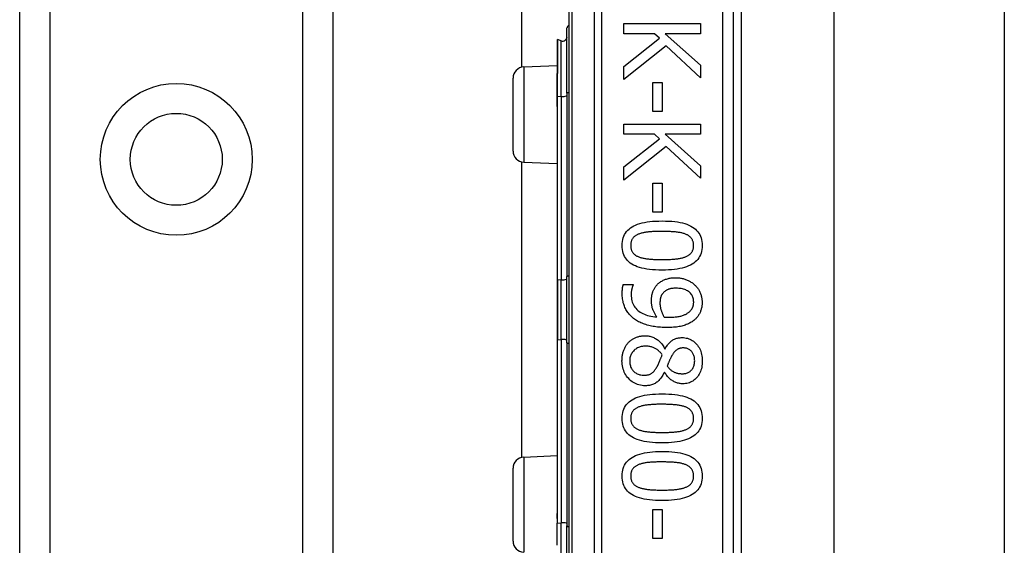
# Model space of a CAD drawing. Header units: inches. Extents: x 4.1 to 98, y 5.9 to 52.5.
# Tile 27 of 79: x 22.2 to 24, y 20.2 to 21.1. Entities that reach past the tile are written whole.
import ezdxf

# ---------------------------------------------------------------- set-up
doc = ezdxf.new("R2010")
doc.units = ezdxf.units.IN
doc.header["$MEASUREMENT"] = 0
doc.layers.add('Visible Edges(ANSI)', color=7, linetype='Continuous', lineweight=25)
doc.layers.add('Visible Tangent Edges(ANSI)', color=7, linetype='Continuous', lineweight=25)

msp = doc.modelspace()

# ---------------------------------------------------------------- linework, layer by layer
at = {"layer": 'Visible Edges(ANSI)'}
for p, q in [((22.2127, 17.6087), (22.2127, 38.9316)), ((22.7747, 38.9316), (22.7747, 17.6087)), ((23.1136, 21.0536), (23.1136, 35.4867)), ((23.1982, 21.5597), (23.1982, 19.6776)), ((23.4935, 19.8687), (23.4935, 21.3687)), ((23.5073, 21.2467), (23.5073, 19.9906)), ((23.6737, 21.2342), (23.6737, 20.0032)), ((23.9797, 21.2342), (23.9797, 20.0032)), ((23.1949, 21.0069), (23.1949, 21.1242)), ((23.2968, 21.1319), (23.4346, 21.1319)), ((23.2968, 21.1136), (23.2968, 21.1319)), ((23.4346, 21.1319), (23.4346, 21.1136)), ((23.177, 21.1031), (23.177, 21.0424)), ((23.1844, 21.101), (23.1776, 21.1034)), ((23.3518, 21.1136), (23.2968, 21.1136)), ((23.2968, 21.0552), (23.3609, 21.1056)), ((23.3609, 21.1056), (23.3518, 21.1136)), ((23.3712, 21.1136), (23.4346, 21.0571)), ((23.4346, 21.1136), (23.3712, 21.1136)), ((23.373, 21.0918), (23.2968, 21.0314)), ((23.4346, 21.0348), (23.373, 21.0918)), ((23.1173, 21.0541), (23.177, 21.0567)), ((23.2968, 21.0314), (23.2968, 21.0552)), ((23.4346, 21.0571), (23.4346, 21.0348)), ((23.0982, 20.9032), (23.0982, 21.0341)), ((23.177, 21.0424), (23.177, 21.0418)), ((23.177, 21.0018), (23.177, 21.0418)), ((23.3487, 21.0261), (23.3654, 21.0261)), ((23.3487, 20.9739), (23.3487, 21.0261)), ((23.3654, 21.0261), (23.3654, 20.9739)), ((23.177, 21.0018), (23.177, 20.9889)), ((23.1949, 21.0069), (23.1949, 20.678)), ((23.177, 20.9889), (23.177, 20.9832)), ((23.177, 20.9832), (23.177, 20.6728)), ((23.3654, 20.9739), (23.3487, 20.9739)), ((23.2968, 20.9517), (23.4346, 20.9517)), ((23.2968, 20.9334), (23.2968, 20.9517)), ((23.4346, 20.9517), (23.4346, 20.9334)), ((23.3518, 20.9334), (23.2968, 20.9334)), ((23.2968, 20.875), (23.3609, 20.9253)), ((23.3609, 20.9253), (23.3518, 20.9334)), ((23.3712, 20.9334), (23.4346, 20.8769)), ((23.4346, 20.9334), (23.3712, 20.9334)), ((23.373, 20.9116), (23.2968, 20.8512)), ((23.4346, 20.8545), (23.373, 20.9116)), ((23.1136, 20.3536), (23.1136, 20.8837)), ((23.1173, 20.8832), (23.177, 20.8806)), ((23.2968, 20.8512), (23.2968, 20.875)), ((23.4346, 20.8769), (23.4346, 20.8545)), ((23.3487, 20.8458), (23.3654, 20.8458)), ((23.3487, 20.7937), (23.3487, 20.8458)), ((23.3654, 20.8458), (23.3654, 20.7937)), ((23.3654, 20.7937), (23.3487, 20.7937)), ((23.1949, 20.5593), (23.1949, 20.678)), ((23.177, 20.6728), (23.177, 20.5645)), ((23.296, 20.6638), (23.3137, 20.6638)), ((23.3137, 20.6638), (23.3137, 20.6629)), ((23.177, 20.5645), (23.177, 20.2541)), ((23.1949, 20.5593), (23.1949, 20.2304)), ((23.3704, 20.5485), (23.3709, 20.5485)), ((23.3701, 20.5065), (23.3696, 20.5065)), ((23.1173, 20.3541), (23.177, 20.3567)), ((23.0982, 20.2032), (23.0982, 20.3341)), ((23.177, 20.2541), (23.177, 20.2438)), ((23.3487, 20.26), (23.3654, 20.26)), ((23.3487, 20.2079), (23.3487, 20.26)), ((23.3654, 20.26), (23.3654, 20.2079)), ((23.177, 20.2438), (23.177, 20.2355)), ((23.177, 20.1957), (23.177, 20.2355)), ((23.1949, 20.1131), (23.1949, 20.2304)), ((23.3654, 20.2079), (23.3487, 20.2079))]:
    msp.add_line(p, q, dxfattribs=at)
at = {"layer": 'Visible Edges(ANSI)', "flags": 128}
for points in [[(23.2939, 20.7336), (23.294, 20.7373), (23.2944, 20.7409), (23.295, 20.7442), (23.2958, 20.7475), (23.2969, 20.7505), (23.2983, 20.7534), (23.2999, 20.7561), (23.3017, 20.7586), (23.3038, 20.761), (23.3062, 20.7632), (23.3087, 20.7652), (23.3116, 20.7671), (23.3146, 20.7688), (23.318, 20.7703), (23.3216, 20.7717), (23.3254, 20.773), (23.3295, 20.7741), (23.3339, 20.7751), (23.3385, 20.7759), (23.3434, 20.7765), (23.3486, 20.7771), (23.354, 20.7774), (23.3596, 20.7776), (23.3656, 20.7777)], [(23.3656, 20.7777), (23.3716, 20.7776), (23.3774, 20.7774), (23.3829, 20.7771), (23.3882, 20.7765), (23.3932, 20.7759), (23.3978, 20.775), (23.4022, 20.7741), (23.4064, 20.7729), (23.4102, 20.7717), (23.4138, 20.7702), (23.4171, 20.7687), (23.4201, 20.7669), (23.4229, 20.7651), (23.4254, 20.763), (23.4276, 20.7608), (23.4297, 20.7585), (23.4315, 20.7559), (23.433, 20.7532), (23.4344, 20.7504), (23.4354, 20.7473), (23.4363, 20.7442), (23.4369, 20.7408), (23.4372, 20.7373), (23.4374, 20.7336)], [(23.324, 20.7543), (23.3228, 20.7538), (23.3217, 20.7533), (23.3206, 20.7528), (23.3196, 20.7522), (23.3186, 20.7516), (23.3177, 20.751), (23.3168, 20.7504), (23.3159, 20.7497), (23.3151, 20.749), (23.3144, 20.7482), (23.3137, 20.7474), (23.313, 20.7466), (23.3124, 20.7458), (23.3118, 20.7449), (23.3113, 20.7439), (23.3109, 20.743), (23.3105, 20.742), (23.3101, 20.7409), (23.3098, 20.7398), (23.3096, 20.7386), (23.3094, 20.7374), (23.3093, 20.7362), (23.3092, 20.7349), (23.3092, 20.7336)], [(23.3656, 20.759), (23.3632, 20.759), (23.3608, 20.7589), (23.3586, 20.7589), (23.3564, 20.7589), (23.3543, 20.7588), (23.3522, 20.7587), (23.3502, 20.7587), (23.3483, 20.7586), (23.3465, 20.7585), (23.3447, 20.7583), (23.343, 20.7582), (23.3413, 20.7581), (23.3397, 20.7579), (23.3381, 20.7577), (23.3366, 20.7575), (23.3351, 20.7573), (23.3336, 20.757), (23.3321, 20.7567), (23.3307, 20.7563), (23.3293, 20.756), (23.3279, 20.7556), (23.3266, 20.7552), (23.3253, 20.7547), (23.324, 20.7543)], [(23.4075, 20.7542), (23.4063, 20.7546), (23.4051, 20.755), (23.4038, 20.7554), (23.4024, 20.7558), (23.401, 20.7562), (23.3996, 20.7565), (23.3981, 20.7568), (23.3965, 20.7571), (23.3949, 20.7573), (23.3933, 20.7576), (23.3915, 20.7578), (23.3898, 20.758), (23.388, 20.7581), (23.3861, 20.7583), (23.3842, 20.7584), (23.3823, 20.7585), (23.3804, 20.7586), (23.3784, 20.7587), (23.3763, 20.7588), (23.3742, 20.7589), (23.3721, 20.7589), (23.37, 20.7589), (23.3678, 20.759), (23.3656, 20.759)], [(23.4221, 20.7336), (23.422, 20.7349), (23.422, 20.7361), (23.4218, 20.7373), (23.4217, 20.7384), (23.4214, 20.7396), (23.4211, 20.7406), (23.4208, 20.7417), (23.4204, 20.7427), (23.42, 20.7436), (23.4195, 20.7446), (23.419, 20.7454), (23.4184, 20.7463), (23.4178, 20.7471), (23.4171, 20.7479), (23.4164, 20.7486), (23.4156, 20.7494), (23.4148, 20.7501), (23.4139, 20.7507), (23.413, 20.7514), (23.412, 20.752), (23.4109, 20.7526), (23.4099, 20.7531), (23.4087, 20.7537), (23.4075, 20.7542)], [(23.3657, 20.6896), (23.3596, 20.6897), (23.3539, 20.6899), (23.3484, 20.6903), (23.3431, 20.6908), (23.3382, 20.6915), (23.3335, 20.6923), (23.3291, 20.6933), (23.325, 20.6944), (23.3211, 20.6957), (23.3176, 20.6971), (23.3143, 20.6987), (23.3112, 20.7004), (23.3085, 20.7023), (23.3059, 20.7043), (23.3036, 20.7065), (23.3016, 20.7089), (23.2998, 20.7114), (23.2982, 20.7141), (23.2969, 20.7169), (23.2958, 20.7199), (23.2949, 20.7231), (23.2943, 20.7265), (23.294, 20.73), (23.2939, 20.7336)], [(23.3092, 20.7336), (23.3092, 20.7324), (23.3093, 20.7312), (23.3094, 20.73), (23.3096, 20.7288), (23.3098, 20.7277), (23.3101, 20.7267), (23.3104, 20.7256), (23.3108, 20.7247), (23.3112, 20.7237), (23.3117, 20.7228), (23.3122, 20.7219), (23.3128, 20.7211), (23.3134, 20.7202), (23.3141, 20.7195), (23.3148, 20.7187), (23.3156, 20.718), (23.3164, 20.7173), (23.3173, 20.7166), (23.3183, 20.716), (23.3192, 20.7154), (23.3203, 20.7148), (23.3214, 20.7143), (23.3225, 20.7138), (23.3237, 20.7133)], [(23.4374, 20.7336), (23.4372, 20.7299), (23.4369, 20.7264), (23.4362, 20.723), (23.4354, 20.7198), (23.4343, 20.7168), (23.4329, 20.7139), (23.4313, 20.7113), (23.4294, 20.7087), (23.4273, 20.7064), (23.4249, 20.7042), (23.4223, 20.7021), (23.4195, 20.7003), (23.4164, 20.6986), (23.413, 20.697), (23.4094, 20.6956), (23.4056, 20.6944), (23.4015, 20.6932), (23.3971, 20.6923), (23.3925, 20.6915), (23.3876, 20.6908), (23.3825, 20.6903), (23.3771, 20.6899), (23.3715, 20.6897), (23.3657, 20.6896)], [(23.4078, 20.7134), (23.4089, 20.7139), (23.41, 20.7144), (23.4111, 20.7149), (23.4121, 20.7155), (23.413, 20.7161), (23.4139, 20.7167), (23.4148, 20.7174), (23.4156, 20.718), (23.4164, 20.7188), (23.4171, 20.7195), (23.4178, 20.7203), (23.4184, 20.7211), (23.419, 20.7219), (23.4195, 20.7228), (23.42, 20.7237), (23.4204, 20.7246), (23.4208, 20.7256), (23.4211, 20.7266), (23.4214, 20.7277), (23.4217, 20.7288), (23.4218, 20.7299), (23.422, 20.7311), (23.422, 20.7324), (23.4221, 20.7336)], [(23.3237, 20.7133), (23.3248, 20.7129), (23.3261, 20.7124), (23.3273, 20.7121), (23.3286, 20.7117), (23.33, 20.7113), (23.3314, 20.711), (23.3329, 20.7107), (23.3344, 20.7104), (23.336, 20.7102), (23.3376, 20.7099), (23.3393, 20.7097), (23.341, 20.7095), (23.3428, 20.7093), (23.3446, 20.7092), (23.3465, 20.709), (23.3484, 20.7089), (23.3504, 20.7088), (23.3524, 20.7087), (23.3545, 20.7086), (23.3566, 20.7085), (23.3588, 20.7084), (23.361, 20.7084), (23.3633, 20.7084), (23.3657, 20.7084)], [(23.3657, 20.7084), (23.368, 20.7084), (23.3703, 20.7084), (23.3725, 20.7084), (23.3747, 20.7085), (23.3768, 20.7086), (23.3789, 20.7087), (23.3809, 20.7088), (23.3829, 20.7089), (23.3848, 20.709), (23.3867, 20.7092), (23.3885, 20.7093), (23.3903, 20.7095), (23.392, 20.7097), (23.3937, 20.7099), (23.3953, 20.7102), (23.3969, 20.7104), (23.3984, 20.7107), (23.3999, 20.711), (23.4013, 20.7114), (23.4027, 20.7117), (23.404, 20.7121), (23.4053, 20.7125), (23.4066, 20.713), (23.4078, 20.7134)], [(23.3546, 20.6608), (23.3556, 20.662), (23.3566, 20.6632), (23.3576, 20.6643), (23.3587, 20.6653), (23.3599, 20.6663), (23.361, 20.6673), (23.3623, 20.6682), (23.3635, 20.669), (23.3648, 20.6699), (23.3662, 20.6706), (23.3675, 20.6713), (23.369, 20.672), (23.3704, 20.6726), (23.3719, 20.6731), (23.3735, 20.6736), (23.3751, 20.6741), (23.3768, 20.6745), (23.3785, 20.6748), (23.3803, 20.6751), (23.3821, 20.6754), (23.3839, 20.6755), (23.3858, 20.6757), (23.3878, 20.6757), (23.3898, 20.6758)], [(23.3898, 20.6758), (23.3915, 20.6757), (23.3933, 20.6757), (23.395, 20.6756), (23.3967, 20.6754), (23.3983, 20.6752), (23.3999, 20.6749), (23.4016, 20.6746), (23.4031, 20.6742), (23.4047, 20.6738), (23.4062, 20.6734), (23.4077, 20.6729), (23.4092, 20.6723), (23.4107, 20.6717), (23.4121, 20.6711), (23.4135, 20.6704), (23.4148, 20.6697), (23.4161, 20.669), (23.4174, 20.6682), (23.4187, 20.6674), (23.4199, 20.6666), (23.4211, 20.6657), (23.4222, 20.6648), (23.4233, 20.6638), (23.4244, 20.6628)], [(23.2941, 20.6482), (23.2941, 20.6488), (23.2941, 20.6494), (23.2941, 20.6501), (23.2941, 20.6507), (23.2942, 20.6513), (23.2942, 20.652), (23.2942, 20.6527), (23.2943, 20.6533), (23.2943, 20.654), (23.2944, 20.6547), (23.2944, 20.6554), (23.2945, 20.6561), (23.2945, 20.6568), (23.2946, 20.6574), (23.2947, 20.6581), (23.2948, 20.6588), (23.2949, 20.6594), (23.295, 20.6601), (23.2952, 20.6607), (23.2953, 20.6614), (23.2955, 20.662), (23.2956, 20.6626), (23.2958, 20.6632), (23.296, 20.6638)], [(23.3137, 20.6629), (23.3135, 20.6625), (23.3133, 20.6621), (23.3131, 20.6616), (23.3129, 20.6611), (23.3127, 20.6605), (23.3124, 20.6599), (23.3122, 20.6593), (23.312, 20.6587), (23.3118, 20.658), (23.3116, 20.6572), (23.3114, 20.6565), (23.3112, 20.6557), (23.311, 20.6549), (23.3109, 20.654), (23.3107, 20.6532), (23.3106, 20.6524), (23.3105, 20.6516), (23.3103, 20.6507), (23.3103, 20.6499), (23.3102, 20.6491), (23.3101, 20.6482), (23.3101, 20.6474), (23.3101, 20.6466), (23.3101, 20.6457)], [(23.3465, 20.6342), (23.3465, 20.6355), (23.3465, 20.6367), (23.3466, 20.6379), (23.3466, 20.6392), (23.3467, 20.6403), (23.3469, 20.6415), (23.347, 20.6427), (23.3472, 20.6438), (23.3474, 20.6449), (23.3476, 20.646), (23.3479, 20.6471), (23.3481, 20.6481), (23.3484, 20.6492), (23.3488, 20.6502), (23.3492, 20.6513), (23.3496, 20.6523), (23.3501, 20.6534), (23.3506, 20.6545), (23.3511, 20.6555), (23.3518, 20.6566), (23.3524, 20.6576), (23.3531, 20.6587), (23.3538, 20.6597), (23.3546, 20.6608)], [(23.3906, 20.657), (23.3891, 20.657), (23.3877, 20.657), (23.3864, 20.6569), (23.3851, 20.6568), (23.3838, 20.6566), (23.3826, 20.6565), (23.3814, 20.6563), (23.3803, 20.656), (23.3792, 20.6558), (23.3782, 20.6555), (23.3772, 20.6551), (23.3762, 20.6548), (23.3753, 20.6544), (23.3744, 20.654), (23.3735, 20.6535), (23.3726, 20.653), (23.3718, 20.6525), (23.371, 20.6519), (23.3702, 20.6513), (23.3694, 20.6506), (23.3687, 20.6499), (23.3679, 20.6492), (23.3672, 20.6484), (23.3666, 20.6476)], [(23.4223, 20.6321), (23.4222, 20.634), (23.4221, 20.6358), (23.4218, 20.6375), (23.4214, 20.6392), (23.4209, 20.6408), (23.4202, 20.6423), (23.4195, 20.6438), (23.4187, 20.6452), (23.4177, 20.6466), (23.4166, 20.6479), (23.4154, 20.6491), (23.4141, 20.6503), (23.4127, 20.6513), (23.4112, 20.6523), (23.4096, 20.6532), (23.4079, 20.654), (23.4061, 20.6547), (23.4042, 20.6553), (23.4021, 20.6558), (23.4, 20.6563), (23.3978, 20.6566), (23.3955, 20.6568), (23.3931, 20.657), (23.3906, 20.657)], [(23.4244, 20.6628), (23.4254, 20.6619), (23.4264, 20.6608), (23.4273, 20.6598), (23.4282, 20.6587), (23.429, 20.6576), (23.4299, 20.6565), (23.4306, 20.6553), (23.4314, 20.6541), (23.4321, 20.6528), (23.4327, 20.6515), (23.4334, 20.6502), (23.4339, 20.6488), (23.4345, 20.6474), (23.435, 20.646), (23.4354, 20.6446), (23.4358, 20.6432), (23.4362, 20.6418), (23.4365, 20.6404), (23.4368, 20.639), (23.437, 20.6376), (23.4371, 20.6362), (23.4373, 20.6348), (23.4373, 20.6334), (23.4374, 20.632)], [(23.3161, 20.6016), (23.3143, 20.603), (23.3127, 20.6044), (23.311, 20.6058), (23.3095, 20.6073), (23.308, 20.6088), (23.3066, 20.6104), (23.3053, 20.612), (23.304, 20.6136), (23.3029, 20.6153), (23.3017, 20.6171), (23.3007, 20.6189), (23.2997, 20.6207), (23.2988, 20.6226), (23.298, 20.6246), (23.2973, 20.6266), (23.2966, 20.6287), (23.296, 20.6309), (23.2955, 20.6332), (23.2951, 20.6355), (23.2947, 20.6379), (23.2944, 20.6404), (23.2942, 20.6429), (23.2941, 20.6455), (23.2941, 20.6482)], [(23.3101, 20.6457), (23.3101, 20.6428), (23.3104, 20.6399), (23.3108, 20.6372), (23.3114, 20.6345), (23.3121, 20.632), (23.313, 20.6296), (23.3141, 20.6273), (23.3154, 20.6251), (23.3168, 20.623), (23.3184, 20.621), (23.3201, 20.6191), (23.322, 20.6173), (23.3241, 20.6157), (23.3263, 20.6141), (23.3286, 20.6127), (23.3311, 20.6114), (23.3337, 20.6102), (23.3365, 20.6092), (23.3394, 20.6083), (23.3424, 20.6075), (23.3456, 20.6068), (23.349, 20.6063), (23.3524, 20.6058), (23.3561, 20.6055)], [(23.3666, 20.6476), (23.3661, 20.647), (23.3656, 20.6464), (23.3652, 20.6458), (23.3648, 20.6452), (23.3645, 20.6445), (23.3641, 20.6439), (23.3638, 20.6432), (23.3636, 20.6425), (23.3633, 20.6418), (23.3631, 20.6411), (23.3629, 20.6404), (23.3627, 20.6396), (23.3626, 20.6389), (23.3624, 20.6382), (23.3623, 20.6374), (23.3622, 20.6366), (23.3621, 20.6358), (23.362, 20.6351), (23.3619, 20.6343), (23.3619, 20.6334), (23.3618, 20.6326), (23.3618, 20.6318), (23.3618, 20.631), (23.3618, 20.6301)], [(23.3561, 20.6055), (23.3552, 20.6068), (23.3545, 20.608), (23.3537, 20.6092), (23.353, 20.6104), (23.3523, 20.6116), (23.3517, 20.6127), (23.3511, 20.6139), (23.3506, 20.6151), (23.3501, 20.6162), (23.3496, 20.6174), (23.3491, 20.6185), (23.3487, 20.6196), (23.3484, 20.6207), (23.348, 20.6219), (23.3477, 20.623), (23.3475, 20.6242), (23.3472, 20.6254), (23.347, 20.6266), (23.3469, 20.6278), (23.3467, 20.6291), (23.3466, 20.6303), (23.3465, 20.6316), (23.3465, 20.6329), (23.3465, 20.6342)], [(23.3618, 20.6301), (23.3618, 20.6291), (23.3618, 20.6281), (23.3619, 20.6271), (23.362, 20.6261), (23.3621, 20.625), (23.3623, 20.624), (23.3625, 20.6229), (23.3627, 20.6218), (23.3629, 20.6207), (23.3632, 20.6196), (23.3635, 20.6185), (23.3638, 20.6174), (23.3642, 20.6162), (23.3645, 20.6151), (23.3649, 20.6141), (23.3654, 20.613), (23.3658, 20.612), (23.3662, 20.611), (23.3667, 20.61), (23.3672, 20.609), (23.3677, 20.6081), (23.3682, 20.6072), (23.3688, 20.6063), (23.3693, 20.6054)], [(23.4145, 20.6148), (23.4152, 20.6155), (23.4159, 20.6161), (23.4165, 20.6168), (23.4171, 20.6175), (23.4177, 20.6182), (23.4182, 20.6189), (23.4187, 20.6196), (23.4192, 20.6202), (23.4196, 20.6209), (23.42, 20.6216), (23.4203, 20.6223), (23.4206, 20.623), (23.4209, 20.6237), (23.4211, 20.6244), (23.4213, 20.6251), (23.4215, 20.6259), (23.4217, 20.6266), (23.4219, 20.6274), (23.422, 20.6281), (23.4221, 20.6289), (23.4222, 20.6297), (23.4222, 20.6305), (23.4223, 20.6313), (23.4223, 20.6321)], [(23.4374, 20.632), (23.4373, 20.6304), (23.4373, 20.6289), (23.4372, 20.6274), (23.437, 20.6259), (23.4368, 20.6244), (23.4366, 20.623), (23.4363, 20.6215), (23.4359, 20.6201), (23.4356, 20.6188), (23.4351, 20.6174), (23.4347, 20.6161), (23.4342, 20.6148), (23.4336, 20.6135), (23.433, 20.6123), (23.4324, 20.6111), (23.4317, 20.6099), (23.431, 20.6087), (23.4303, 20.6076), (23.4295, 20.6065), (23.4287, 20.6054), (23.4278, 20.6044), (23.4269, 20.6034), (23.4259, 20.6024), (23.425, 20.6014)], [(23.3693, 20.6054), (23.3696, 20.6054), (23.3698, 20.6054), (23.3701, 20.6054), (23.3703, 20.6053), (23.3706, 20.6053), (23.3709, 20.6053), (23.3712, 20.6053), (23.3716, 20.6053), (23.3719, 20.6053), (23.3722, 20.6052), (23.3726, 20.6052), (23.373, 20.6052), (23.3734, 20.6052), (23.3738, 20.6052), (23.3742, 20.6052), (23.3746, 20.6051), (23.375, 20.6051), (23.3754, 20.6051), (23.3758, 20.6051), (23.3763, 20.6051), (23.3767, 20.6051), (23.3771, 20.6051), (23.3776, 20.6051), (23.3781, 20.6051)], [(23.3781, 20.6051), (23.3803, 20.6051), (23.3826, 20.6052), (23.3847, 20.6052), (23.3868, 20.6054), (23.3888, 20.6055), (23.3907, 20.6057), (23.3926, 20.606), (23.3944, 20.6062), (23.3961, 20.6065), (23.3978, 20.6069), (23.3993, 20.6072), (23.4008, 20.6077), (23.4023, 20.6081), (23.4037, 20.6086), (23.405, 20.6091), (23.4063, 20.6096), (23.4075, 20.6101), (23.4087, 20.6107), (23.4098, 20.6113), (23.4108, 20.612), (23.4118, 20.6126), (23.4127, 20.6133), (23.4136, 20.6141), (23.4145, 20.6148)], [(23.3739, 20.5864), (23.3711, 20.5865), (23.3683, 20.5865), (23.3655, 20.5867), (23.3627, 20.5869), (23.36, 20.5871), (23.3573, 20.5874), (23.3546, 20.5878), (23.3519, 20.5882), (23.3493, 20.5886), (23.3467, 20.5891), (23.3441, 20.5897), (23.3415, 20.5903), (23.339, 20.591), (23.3366, 20.5917), (23.3342, 20.5924), (23.3319, 20.5933), (23.3297, 20.5941), (23.3275, 20.5951), (23.3254, 20.596), (23.3234, 20.597), (23.3215, 20.5981), (23.3196, 20.5992), (23.3178, 20.6004), (23.3161, 20.6016)], [(23.425, 20.6014), (23.4237, 20.6002), (23.4223, 20.5991), (23.4209, 20.598), (23.4194, 20.597), (23.4178, 20.596), (23.4162, 20.5951), (23.4145, 20.5942), (23.4127, 20.5933), (23.4109, 20.5925), (23.409, 20.5917), (23.4071, 20.591), (23.4051, 20.5903), (23.403, 20.5897), (23.4008, 20.5892), (23.3985, 20.5886), (23.3962, 20.5882), (23.3937, 20.5878), (23.3912, 20.5874), (23.3885, 20.5871), (23.3858, 20.5869), (23.383, 20.5867), (23.38, 20.5865), (23.377, 20.5865), (23.3739, 20.5864)], [(23.3055, 20.56), (23.3064, 20.5609), (23.3074, 20.5618), (23.3084, 20.5627), (23.3094, 20.5635), (23.3105, 20.5643), (23.3116, 20.5651), (23.3127, 20.5658), (23.3138, 20.5665), (23.315, 20.5671), (23.3162, 20.5677), (23.3174, 20.5683), (23.3187, 20.5688), (23.3199, 20.5693), (23.3212, 20.5697), (23.3225, 20.5701), (23.3238, 20.5705), (23.3252, 20.5708), (23.3265, 20.5711), (23.3279, 20.5713), (23.3292, 20.5715), (23.3306, 20.5716), (23.332, 20.5717), (23.3334, 20.5718), (23.3348, 20.5718)], [(23.3348, 20.5718), (23.3367, 20.5718), (23.3385, 20.5716), (23.3403, 20.5714), (23.3421, 20.5711), (23.3438, 20.5708), (23.3456, 20.5703), (23.3473, 20.5698), (23.3489, 20.5692), (23.3506, 20.5685), (23.3522, 20.5677), (23.3538, 20.5668), (23.3554, 20.5658), (23.3569, 20.5648), (23.3584, 20.5637), (23.3598, 20.5625), (23.3612, 20.5613), (23.3625, 20.5599), (23.3638, 20.5585), (23.365, 20.557), (23.3662, 20.5555), (23.3673, 20.5538), (23.3684, 20.5521), (23.3694, 20.5503), (23.3704, 20.5485)], [(23.3709, 20.5485), (23.3719, 20.5501), (23.3729, 20.5517), (23.3739, 20.5532), (23.375, 20.5547), (23.376, 20.556), (23.3771, 20.5573), (23.3782, 20.5585), (23.3793, 20.5597), (23.3804, 20.5608), (23.3816, 20.5618), (23.3827, 20.5627), (23.3839, 20.5635), (23.3851, 20.5643), (23.3863, 20.5651), (23.3876, 20.5657), (23.3889, 20.5663), (23.3903, 20.5668), (23.3918, 20.5672), (23.3933, 20.5676), (23.3948, 20.5679), (23.3964, 20.5682), (23.398, 20.5683), (23.3997, 20.5684), (23.4014, 20.5685)], [(23.4014, 20.5685), (23.4039, 20.5684), (23.4064, 20.5681), (23.4088, 20.5677), (23.4112, 20.5672), (23.4134, 20.5664), (23.4156, 20.5655), (23.4178, 20.5645), (23.4198, 20.5633), (23.4218, 20.5619), (23.4237, 20.5603), (23.4255, 20.5586), (23.4273, 20.5567), (23.429, 20.5547), (23.4305, 20.5527), (23.4318, 20.5505), (23.4331, 20.5482), (23.4342, 20.5459), (23.4351, 20.5434), (23.4359, 20.5409), (23.4365, 20.5383), (23.437, 20.5356), (23.4374, 20.5328), (23.4376, 20.5299), (23.4377, 20.5269)], [(23.2936, 20.5269), (23.2937, 20.5286), (23.2937, 20.5303), (23.2938, 20.5319), (23.294, 20.5336), (23.2942, 20.5352), (23.2944, 20.5367), (23.2947, 20.5383), (23.295, 20.5398), (23.2954, 20.5413), (23.2958, 20.5428), (23.2962, 20.5442), (23.2967, 20.5456), (23.2972, 20.547), (23.2978, 20.5484), (23.2984, 20.5497), (23.299, 20.551), (23.2997, 20.5522), (23.3004, 20.5534), (23.3012, 20.5546), (23.302, 20.5558), (23.3028, 20.5569), (23.3037, 20.5579), (23.3045, 20.559), (23.3055, 20.56)], [(23.3362, 20.5532), (23.3341, 20.5531), (23.3321, 20.553), (23.3302, 20.5527), (23.3283, 20.5523), (23.3265, 20.5519), (23.3248, 20.5513), (23.3231, 20.5506), (23.3214, 20.5498), (23.3199, 20.5489), (23.3184, 20.5479), (23.3169, 20.5468), (23.3155, 20.5456), (23.3142, 20.5443), (23.313, 20.543), (23.312, 20.5416), (23.311, 20.5402), (23.3101, 20.5387), (23.3094, 20.5371), (23.3088, 20.5355), (23.3083, 20.5339), (23.3079, 20.5322), (23.3076, 20.5304), (23.3074, 20.5286), (23.3074, 20.5267)], [(23.3657, 20.5374), (23.3648, 20.5387), (23.3639, 20.5399), (23.363, 20.541), (23.362, 20.5421), (23.361, 20.5431), (23.36, 20.5441), (23.359, 20.5451), (23.3579, 20.546), (23.3567, 20.5468), (23.3556, 20.5476), (23.3544, 20.5484), (23.3532, 20.5491), (23.3519, 20.5497), (23.3506, 20.5503), (23.3493, 20.5509), (23.3479, 20.5514), (23.3466, 20.5518), (23.3452, 20.5521), (23.3437, 20.5525), (23.3423, 20.5527), (23.3408, 20.5529), (23.3393, 20.5531), (23.3378, 20.5531), (23.3362, 20.5532)], [(23.3571, 20.5172), (23.3574, 20.5177), (23.3577, 20.5183), (23.358, 20.5189), (23.3583, 20.5195), (23.3586, 20.5202), (23.3589, 20.5209), (23.3592, 20.5216), (23.3596, 20.5223), (23.3599, 20.5231), (23.3602, 20.5239), (23.3606, 20.5247), (23.3609, 20.5256), (23.3613, 20.5265), (23.3616, 20.5274), (23.362, 20.5283), (23.3624, 20.5292), (23.3627, 20.5302), (23.3631, 20.5312), (23.3635, 20.5322), (23.3639, 20.5332), (23.3644, 20.5342), (23.3648, 20.5353), (23.3652, 20.5363), (23.3657, 20.5374)], [(23.3834, 20.5367), (23.3831, 20.5363), (23.3829, 20.5357), (23.3826, 20.5352), (23.3822, 20.5345), (23.3819, 20.5339), (23.3816, 20.5332), (23.3812, 20.5324), (23.3808, 20.5316), (23.3804, 20.5308), (23.38, 20.5299), (23.3796, 20.529), (23.3791, 20.528), (23.3787, 20.5271), (23.3782, 20.5261), (23.3778, 20.5252), (23.3774, 20.5242), (23.377, 20.5233), (23.3767, 20.5224), (23.3763, 20.5215), (23.376, 20.5206), (23.3757, 20.5198), (23.3754, 20.519), (23.3751, 20.5181), (23.3748, 20.5173)], [(23.4035, 20.5499), (23.4024, 20.5499), (23.4013, 20.5498), (23.4002, 20.5497), (23.3992, 20.5496), (23.3982, 20.5494), (23.3972, 20.5491), (23.3963, 20.5488), (23.3954, 20.5485), (23.3945, 20.5481), (23.3936, 20.5476), (23.3928, 20.5472), (23.392, 20.5466), (23.3912, 20.5461), (23.3904, 20.5454), (23.3896, 20.5448), (23.3889, 20.5441), (23.3882, 20.5433), (23.3875, 20.5425), (23.3867, 20.5417), (23.3861, 20.5408), (23.3854, 20.5398), (23.3847, 20.5389), (23.3841, 20.5378), (23.3834, 20.5367)], [(23.4241, 20.527), (23.424, 20.5287), (23.4239, 20.5303), (23.4237, 20.5318), (23.4235, 20.5333), (23.4231, 20.5348), (23.4227, 20.5362), (23.4222, 20.5375), (23.4216, 20.5388), (23.421, 20.5401), (23.4202, 20.5413), (23.4194, 20.5424), (23.4185, 20.5435), (23.4176, 20.5445), (23.4166, 20.5455), (23.4155, 20.5463), (23.4144, 20.5471), (23.4132, 20.5477), (23.412, 20.5483), (23.4107, 20.5488), (23.4094, 20.5492), (23.408, 20.5495), (23.4066, 20.5497), (23.4051, 20.5499), (23.4035, 20.5499)], [(23.3352, 20.482), (23.3323, 20.4821), (23.3295, 20.4824), (23.3267, 20.4828), (23.324, 20.4835), (23.3215, 20.4843), (23.319, 20.4852), (23.3165, 20.4864), (23.3142, 20.4877), (23.3119, 20.4893), (23.3097, 20.491), (23.3076, 20.4928), (23.3056, 20.4949), (23.3037, 20.4971), (23.3019, 20.4993), (23.3004, 20.5017), (23.2989, 20.5041), (23.2977, 20.5067), (23.2966, 20.5093), (23.2957, 20.512), (23.295, 20.5148), (23.2944, 20.5177), (23.294, 20.5207), (23.2937, 20.5238), (23.2936, 20.5269)], [(23.3074, 20.5267), (23.3074, 20.5248), (23.3076, 20.523), (23.3078, 20.5212), (23.3081, 20.5195), (23.3086, 20.5178), (23.3091, 20.5162), (23.3097, 20.5147), (23.3105, 20.5132), (23.3113, 20.5119), (23.3122, 20.5105), (23.3132, 20.5093), (23.3144, 20.5081), (23.3156, 20.5069), (23.3168, 20.5059), (23.3182, 20.505), (23.3196, 20.5041), (23.3211, 20.5034), (23.3226, 20.5028), (23.3242, 20.5022), (23.3259, 20.5018), (23.3277, 20.5015), (23.3295, 20.5012), (23.3314, 20.5011), (23.3334, 20.501)], [(23.3334, 20.501), (23.3348, 20.501), (23.3361, 20.5011), (23.3374, 20.5012), (23.3387, 20.5014), (23.3399, 20.5016), (23.341, 20.5019), (23.3421, 20.5022), (23.3432, 20.5025), (23.3442, 20.5029), (23.3451, 20.5033), (23.346, 20.5038), (23.3469, 20.5044), (23.3477, 20.505), (23.3486, 20.5057), (23.3494, 20.5064), (23.3503, 20.5073), (23.3511, 20.5082), (23.352, 20.5093), (23.3528, 20.5104), (23.3537, 20.5116), (23.3545, 20.5128), (23.3554, 20.5142), (23.3562, 20.5157), (23.3571, 20.5172)], [(23.3748, 20.5173), (23.3758, 20.516), (23.3769, 20.5148), (23.3779, 20.5136), (23.379, 20.5125), (23.38, 20.5115), (23.3811, 20.5106), (23.3821, 20.5097), (23.3832, 20.5089), (23.3843, 20.5082), (23.3853, 20.5075), (23.3864, 20.5069), (23.3875, 20.5064), (23.3886, 20.506), (23.3897, 20.5056), (23.3909, 20.5052), (23.3921, 20.5049), (23.3933, 20.5046), (23.3945, 20.5043), (23.3957, 20.5041), (23.397, 20.5039), (23.3983, 20.5038), (23.3997, 20.5037), (23.401, 20.5036), (23.4024, 20.5036)], [(23.4024, 20.5036), (23.4039, 20.5036), (23.4054, 20.5038), (23.4068, 20.504), (23.4082, 20.5043), (23.4096, 20.5047), (23.4109, 20.5051), (23.4122, 20.5057), (23.4134, 20.5063), (23.4146, 20.5071), (23.4157, 20.5079), (23.4168, 20.5088), (23.4179, 20.5098), (23.4189, 20.5108), (23.4198, 20.512), (23.4206, 20.5132), (23.4213, 20.5145), (23.422, 20.5158), (23.4225, 20.5172), (23.423, 20.5187), (23.4234, 20.5202), (23.4237, 20.5218), (23.4239, 20.5235), (23.424, 20.5252), (23.4241, 20.527)], [(23.4377, 20.5269), (23.4376, 20.5238), (23.4374, 20.5209), (23.4371, 20.518), (23.4366, 20.5152), (23.436, 20.5126), (23.4352, 20.51), (23.4343, 20.5076), (23.4333, 20.5052), (23.4322, 20.503), (23.4309, 20.5008), (23.4294, 20.4988), (23.4279, 20.4968), (23.4262, 20.495), (23.4244, 20.4934), (23.4226, 20.4919), (23.4207, 20.4905), (23.4187, 20.4894), (23.4166, 20.4883), (23.4145, 20.4875), (23.4123, 20.4868), (23.41, 20.4862), (23.4076, 20.4858), (23.4052, 20.4856), (23.4026, 20.4855)], [(23.3696, 20.5065), (23.3686, 20.5045), (23.3676, 20.5026), (23.3666, 20.5008), (23.3656, 20.4991), (23.3645, 20.4975), (23.3634, 20.4959), (23.3622, 20.4944), (23.361, 20.493), (23.3598, 20.4917), (23.3586, 20.4905), (23.3573, 20.4893), (23.3559, 20.4882), (23.3546, 20.4872), (23.3531, 20.4863), (23.3516, 20.4855), (23.3501, 20.4848), (23.3484, 20.4841), (23.3467, 20.4836), (23.345, 20.4831), (23.3431, 20.4827), (23.3413, 20.4824), (23.3393, 20.4822), (23.3373, 20.4821), (23.3352, 20.482)], [(23.4026, 20.4855), (23.4011, 20.4855), (23.3995, 20.4856), (23.398, 20.4858), (23.3965, 20.4861), (23.3949, 20.4864), (23.3934, 20.4868), (23.3919, 20.4873), (23.3904, 20.4879), (23.3888, 20.4885), (23.3873, 20.4893), (23.3858, 20.49), (23.3843, 20.4909), (23.3828, 20.4918), (23.3814, 20.4928), (23.38, 20.4939), (23.3787, 20.495), (23.3775, 20.4962), (23.3762, 20.4975), (23.3751, 20.4988), (23.374, 20.5002), (23.3729, 20.5017), (23.372, 20.5032), (23.371, 20.5048), (23.3701, 20.5065)], [(23.2939, 20.4234), (23.294, 20.4271), (23.2944, 20.4307), (23.295, 20.434), (23.2958, 20.4372), (23.2969, 20.4403), (23.2983, 20.4432), (23.2999, 20.4459), (23.3017, 20.4484), (23.3038, 20.4508), (23.3062, 20.453), (23.3087, 20.455), (23.3116, 20.4569), (23.3146, 20.4586), (23.318, 20.4601), (23.3216, 20.4615), (23.3254, 20.4628), (23.3295, 20.4639), (23.3339, 20.4649), (23.3385, 20.4657), (23.3434, 20.4663), (23.3486, 20.4669), (23.354, 20.4672), (23.3596, 20.4674), (23.3656, 20.4675)], [(23.3656, 20.4675), (23.3716, 20.4674), (23.3774, 20.4672), (23.3829, 20.4668), (23.3882, 20.4663), (23.3932, 20.4656), (23.3978, 20.4648), (23.4022, 20.4638), (23.4064, 20.4627), (23.4102, 20.4615), (23.4138, 20.46), (23.4171, 20.4585), (23.4201, 20.4567), (23.4229, 20.4549), (23.4254, 20.4528), (23.4276, 20.4506), (23.4297, 20.4482), (23.4315, 20.4457), (23.433, 20.443), (23.4344, 20.4402), (23.4354, 20.4371), (23.4363, 20.434), (23.4369, 20.4306), (23.4372, 20.4271), (23.4374, 20.4234)], [(23.3656, 20.4488), (23.3632, 20.4487), (23.3608, 20.4487), (23.3586, 20.4487), (23.3564, 20.4487), (23.3543, 20.4486), (23.3522, 20.4485), (23.3502, 20.4485), (23.3483, 20.4484), (23.3465, 20.4483), (23.3447, 20.4481), (23.343, 20.448), (23.3413, 20.4479), (23.3397, 20.4477), (23.3381, 20.4475), (23.3366, 20.4473), (23.3351, 20.447), (23.3336, 20.4468), (23.3321, 20.4465), (23.3307, 20.4461), (23.3293, 20.4458), (23.3279, 20.4454), (23.3266, 20.445), (23.3253, 20.4445), (23.324, 20.4441)], [(23.4075, 20.444), (23.4063, 20.4444), (23.4051, 20.4448), (23.4038, 20.4452), (23.4024, 20.4456), (23.401, 20.446), (23.3996, 20.4463), (23.3981, 20.4466), (23.3965, 20.4469), (23.3949, 20.4471), (23.3933, 20.4474), (23.3915, 20.4476), (23.3898, 20.4478), (23.388, 20.4479), (23.3861, 20.4481), (23.3842, 20.4482), (23.3823, 20.4483), (23.3804, 20.4484), (23.3784, 20.4485), (23.3763, 20.4486), (23.3742, 20.4486), (23.3721, 20.4487), (23.37, 20.4487), (23.3678, 20.4487), (23.3656, 20.4488)], [(23.324, 20.4441), (23.3228, 20.4436), (23.3217, 20.4431), (23.3206, 20.4426), (23.3196, 20.442), (23.3186, 20.4414), (23.3177, 20.4408), (23.3168, 20.4402), (23.3159, 20.4395), (23.3151, 20.4388), (23.3144, 20.438), (23.3137, 20.4372), (23.313, 20.4364), (23.3124, 20.4356), (23.3118, 20.4347), (23.3113, 20.4337), (23.3109, 20.4328), (23.3105, 20.4317), (23.3101, 20.4307), (23.3098, 20.4296), (23.3096, 20.4284), (23.3094, 20.4272), (23.3093, 20.426), (23.3092, 20.4247), (23.3092, 20.4234)], [(23.4221, 20.4234), (23.422, 20.4247), (23.422, 20.4259), (23.4218, 20.4271), (23.4217, 20.4282), (23.4214, 20.4294), (23.4211, 20.4304), (23.4208, 20.4315), (23.4204, 20.4325), (23.42, 20.4334), (23.4195, 20.4344), (23.419, 20.4352), (23.4184, 20.4361), (23.4178, 20.4369), (23.4171, 20.4377), (23.4164, 20.4384), (23.4156, 20.4392), (23.4148, 20.4399), (23.4139, 20.4405), (23.413, 20.4412), (23.412, 20.4418), (23.4109, 20.4424), (23.4099, 20.4429), (23.4087, 20.4435), (23.4075, 20.444)], [(23.3657, 20.3794), (23.3596, 20.3795), (23.3539, 20.3797), (23.3484, 20.3801), (23.3431, 20.3806), (23.3382, 20.3813), (23.3335, 20.3821), (23.3291, 20.3831), (23.325, 20.3842), (23.3211, 20.3855), (23.3176, 20.3869), (23.3143, 20.3885), (23.3112, 20.3902), (23.3085, 20.3921), (23.3059, 20.3941), (23.3036, 20.3963), (23.3016, 20.3987), (23.2998, 20.4012), (23.2982, 20.4039), (23.2969, 20.4067), (23.2958, 20.4097), (23.2949, 20.4129), (23.2943, 20.4163), (23.294, 20.4197), (23.2939, 20.4234)], [(23.3092, 20.4234), (23.3092, 20.4222), (23.3093, 20.421), (23.3094, 20.4198), (23.3096, 20.4186), (23.3098, 20.4175), (23.3101, 20.4165), (23.3104, 20.4154), (23.3108, 20.4145), (23.3112, 20.4135), (23.3117, 20.4126), (23.3122, 20.4117), (23.3128, 20.4108), (23.3134, 20.41), (23.3141, 20.4093), (23.3148, 20.4085), (23.3156, 20.4078), (23.3164, 20.4071), (23.3173, 20.4064), (23.3183, 20.4058), (23.3192, 20.4052), (23.3203, 20.4046), (23.3214, 20.4041), (23.3225, 20.4036), (23.3237, 20.4031)], [(23.4374, 20.4234), (23.4372, 20.4197), (23.4369, 20.4162), (23.4362, 20.4128), (23.4354, 20.4096), (23.4343, 20.4066), (23.4329, 20.4037), (23.4313, 20.401), (23.4294, 20.3985), (23.4273, 20.3962), (23.4249, 20.394), (23.4223, 20.3919), (23.4195, 20.3901), (23.4164, 20.3884), (23.413, 20.3868), (23.4094, 20.3854), (23.4056, 20.3842), (23.4015, 20.383), (23.3971, 20.3821), (23.3925, 20.3813), (23.3876, 20.3806), (23.3825, 20.3801), (23.3771, 20.3797), (23.3715, 20.3795), (23.3657, 20.3794)], [(23.4078, 20.4032), (23.4089, 20.4037), (23.41, 20.4042), (23.4111, 20.4047), (23.4121, 20.4053), (23.413, 20.4059), (23.4139, 20.4065), (23.4148, 20.4072), (23.4156, 20.4078), (23.4164, 20.4085), (23.4171, 20.4093), (23.4178, 20.4101), (23.4184, 20.4108), (23.419, 20.4117), (23.4195, 20.4125), (23.42, 20.4135), (23.4204, 20.4144), (23.4208, 20.4154), (23.4211, 20.4164), (23.4214, 20.4175), (23.4217, 20.4186), (23.4218, 20.4197), (23.422, 20.4209), (23.422, 20.4221), (23.4221, 20.4234)], [(23.3237, 20.4031), (23.3248, 20.4026), (23.3261, 20.4022), (23.3273, 20.4018), (23.3286, 20.4015), (23.33, 20.4011), (23.3314, 20.4008), (23.3329, 20.4005), (23.3344, 20.4002), (23.336, 20.3999), (23.3376, 20.3997), (23.3393, 20.3995), (23.341, 20.3993), (23.3428, 20.3991), (23.3446, 20.3989), (23.3465, 20.3988), (23.3484, 20.3987), (23.3504, 20.3986), (23.3524, 20.3985), (23.3545, 20.3984), (23.3566, 20.3983), (23.3588, 20.3982), (23.361, 20.3982), (23.3633, 20.3982), (23.3657, 20.3982)], [(23.3657, 20.3982), (23.368, 20.3982), (23.3703, 20.3982), (23.3725, 20.3982), (23.3747, 20.3983), (23.3768, 20.3984), (23.3789, 20.3985), (23.3809, 20.3986), (23.3829, 20.3987), (23.3848, 20.3988), (23.3867, 20.3989), (23.3885, 20.3991), (23.3903, 20.3993), (23.392, 20.3995), (23.3937, 20.3997), (23.3953, 20.4), (23.3969, 20.4002), (23.3984, 20.4005), (23.3999, 20.4008), (23.4013, 20.4012), (23.4027, 20.4015), (23.404, 20.4019), (23.4053, 20.4023), (23.4066, 20.4027), (23.4078, 20.4032)], [(23.2939, 20.32), (23.294, 20.3237), (23.2944, 20.3273), (23.295, 20.3306), (23.2958, 20.3338), (23.2969, 20.3369), (23.2983, 20.3398), (23.2999, 20.3425), (23.3017, 20.345), (23.3038, 20.3474), (23.3062, 20.3496), (23.3087, 20.3516), (23.3116, 20.3535), (23.3146, 20.3552), (23.318, 20.3567), (23.3216, 20.3581), (23.3254, 20.3594), (23.3295, 20.3605), (23.3339, 20.3614), (23.3385, 20.3623), (23.3434, 20.3629), (23.3486, 20.3634), (23.354, 20.3638), (23.3596, 20.364), (23.3656, 20.3641)], [(23.3656, 20.3641), (23.3716, 20.364), (23.3774, 20.3638), (23.3829, 20.3634), (23.3882, 20.3629), (23.3932, 20.3622), (23.3978, 20.3614), (23.4022, 20.3604), (23.4064, 20.3593), (23.4102, 20.3581), (23.4138, 20.3566), (23.4171, 20.3551), (23.4201, 20.3533), (23.4229, 20.3515), (23.4254, 20.3494), (23.4276, 20.3472), (23.4297, 20.3448), (23.4315, 20.3423), (23.433, 20.3396), (23.4344, 20.3368), (23.4354, 20.3337), (23.4363, 20.3305), (23.4369, 20.3272), (23.4372, 20.3237), (23.4374, 20.32)], [(23.324, 20.3407), (23.3228, 20.3402), (23.3217, 20.3397), (23.3206, 20.3392), (23.3196, 20.3386), (23.3186, 20.338), (23.3177, 20.3374), (23.3168, 20.3368), (23.3159, 20.3361), (23.3151, 20.3354), (23.3144, 20.3346), (23.3137, 20.3338), (23.313, 20.333), (23.3124, 20.3322), (23.3118, 20.3313), (23.3113, 20.3303), (23.3109, 20.3294), (23.3105, 20.3283), (23.3101, 20.3273), (23.3098, 20.3262), (23.3096, 20.325), (23.3094, 20.3238), (23.3093, 20.3226), (23.3092, 20.3213), (23.3092, 20.32)], [(23.3656, 20.3454), (23.3632, 20.3453), (23.3608, 20.3453), (23.3586, 20.3453), (23.3564, 20.3453), (23.3543, 20.3452), (23.3522, 20.3451), (23.3502, 20.3451), (23.3483, 20.345), (23.3465, 20.3449), (23.3447, 20.3447), (23.343, 20.3446), (23.3413, 20.3445), (23.3397, 20.3443), (23.3381, 20.3441), (23.3366, 20.3439), (23.3351, 20.3436), (23.3336, 20.3434), (23.3321, 20.3431), (23.3307, 20.3427), (23.3293, 20.3424), (23.3279, 20.342), (23.3266, 20.3416), (23.3253, 20.3411), (23.324, 20.3407)], [(23.4075, 20.3406), (23.4063, 20.341), (23.4051, 20.3414), (23.4038, 20.3418), (23.4024, 20.3422), (23.401, 20.3426), (23.3996, 20.3429), (23.3981, 20.3432), (23.3965, 20.3435), (23.3949, 20.3437), (23.3933, 20.344), (23.3915, 20.3442), (23.3898, 20.3443), (23.388, 20.3445), (23.3861, 20.3447), (23.3842, 20.3448), (23.3823, 20.3449), (23.3804, 20.345), (23.3784, 20.3451), (23.3763, 20.3452), (23.3742, 20.3452), (23.3721, 20.3453), (23.37, 20.3453), (23.3678, 20.3453), (23.3656, 20.3454)], [(23.4221, 20.32), (23.422, 20.3213), (23.422, 20.3225), (23.4218, 20.3237), (23.4217, 20.3248), (23.4214, 20.326), (23.4211, 20.327), (23.4208, 20.3281), (23.4204, 20.3291), (23.42, 20.33), (23.4195, 20.3309), (23.419, 20.3318), (23.4184, 20.3327), (23.4178, 20.3335), (23.4171, 20.3343), (23.4164, 20.335), (23.4156, 20.3358), (23.4148, 20.3365), (23.4139, 20.3371), (23.413, 20.3378), (23.412, 20.3384), (23.4109, 20.339), (23.4099, 20.3395), (23.4087, 20.3401), (23.4075, 20.3406)], [(23.3657, 20.276), (23.3596, 20.2761), (23.3539, 20.2763), (23.3484, 20.2767), (23.3431, 20.2772), (23.3382, 20.2779), (23.3335, 20.2787), (23.3291, 20.2797), (23.325, 20.2808), (23.3211, 20.2821), (23.3176, 20.2835), (23.3143, 20.2851), (23.3112, 20.2868), (23.3085, 20.2887), (23.3059, 20.2907), (23.3036, 20.2929), (23.3016, 20.2953), (23.2998, 20.2978), (23.2982, 20.3005), (23.2969, 20.3033), (23.2958, 20.3063), (23.2949, 20.3095), (23.2943, 20.3128), (23.294, 20.3163), (23.2939, 20.32)], [(23.3092, 20.32), (23.3092, 20.3188), (23.3093, 20.3175), (23.3094, 20.3164), (23.3096, 20.3152), (23.3098, 20.3141), (23.3101, 20.3131), (23.3104, 20.312), (23.3108, 20.311), (23.3112, 20.3101), (23.3117, 20.3092), (23.3122, 20.3083), (23.3128, 20.3074), (23.3134, 20.3066), (23.3141, 20.3058), (23.3148, 20.3051), (23.3156, 20.3044), (23.3164, 20.3037), (23.3173, 20.303), (23.3183, 20.3024), (23.3192, 20.3018), (23.3203, 20.3012), (23.3214, 20.3007), (23.3225, 20.3002), (23.3237, 20.2997)], [(23.4374, 20.32), (23.4372, 20.3163), (23.4369, 20.3128), (23.4362, 20.3094), (23.4354, 20.3062), (23.4343, 20.3032), (23.4329, 20.3003), (23.4313, 20.2976), (23.4294, 20.2951), (23.4273, 20.2928), (23.4249, 20.2906), (23.4223, 20.2885), (23.4195, 20.2867), (23.4164, 20.285), (23.413, 20.2834), (23.4094, 20.282), (23.4056, 20.2807), (23.4015, 20.2796), (23.3971, 20.2787), (23.3925, 20.2779), (23.3876, 20.2772), (23.3825, 20.2767), (23.3771, 20.2763), (23.3715, 20.2761), (23.3657, 20.276)], [(23.4078, 20.2998), (23.4089, 20.3003), (23.41, 20.3008), (23.4111, 20.3013), (23.4121, 20.3019), (23.413, 20.3025), (23.4139, 20.3031), (23.4148, 20.3038), (23.4156, 20.3044), (23.4164, 20.3051), (23.4171, 20.3059), (23.4178, 20.3066), (23.4184, 20.3074), (23.419, 20.3083), (23.4195, 20.3091), (23.42, 20.3101), (23.4204, 20.311), (23.4208, 20.312), (23.4211, 20.313), (23.4214, 20.3141), (23.4217, 20.3152), (23.4218, 20.3163), (23.422, 20.3175), (23.422, 20.3187), (23.4221, 20.32)], [(23.3237, 20.2997), (23.3248, 20.2992), (23.3261, 20.2988), (23.3273, 20.2984), (23.3286, 20.2981), (23.33, 20.2977), (23.3314, 20.2974), (23.3329, 20.2971), (23.3344, 20.2968), (23.336, 20.2965), (23.3376, 20.2963), (23.3393, 20.2961), (23.341, 20.2959), (23.3428, 20.2957), (23.3446, 20.2955), (23.3465, 20.2954), (23.3484, 20.2953), (23.3504, 20.2952), (23.3524, 20.295), (23.3545, 20.295), (23.3566, 20.2949), (23.3588, 20.2948), (23.361, 20.2948), (23.3633, 20.2948), (23.3657, 20.2948)], [(23.3657, 20.2948), (23.368, 20.2948), (23.3703, 20.2948), (23.3725, 20.2948), (23.3747, 20.2949), (23.3768, 20.295), (23.3789, 20.295), (23.3809, 20.2952), (23.3829, 20.2953), (23.3848, 20.2954), (23.3867, 20.2955), (23.3885, 20.2957), (23.3903, 20.2959), (23.392, 20.2961), (23.3937, 20.2963), (23.3953, 20.2965), (23.3969, 20.2968), (23.3984, 20.2971), (23.3999, 20.2974), (23.4013, 20.2978), (23.4027, 20.2981), (23.404, 20.2985), (23.4053, 20.2989), (23.4066, 20.2993), (23.4078, 20.2998)]]:
    msp.add_lwpolyline(points, dxfattribs=at)
at = {"layer": 'Visible Edges(ANSI)'}
msp.add_circle((22.4937, 20.8883), 0.0825, dxfattribs=at)
for centre, radius, start, end in [((23.1989, 21.1242), 0.00394, 100.0205, 180), ((23.1774, 21.1031), 0.000394, 70, 180), ((23.1871, 21.1084), 0.00787, 250, 0), ((23.1182, 21.0341), 0.02, 92.5, 180), ((23.1182, 20.9032), 0.02, 180, 267.5), ((23.1182, 20.3341), 0.02, 92.5, 180), ((23.1182, 20.2032), 0.02, 180, 267.5)]:
    msp.add_arc(centre, radius, start, end, dxfattribs=at)
at = {"layer": 'Visible Tangent Edges(ANSI)'}
for p, q in [((22.2666, 38.9316), (22.2666, 17.6087)), ((22.7209, 17.6087), (22.7209, 38.9316)), ((23.204, 19.6776), (23.204, 21.5597)), ((23.2436, 21.3687), (23.2436, 19.8687)), ((23.2575, 19.8687), (23.2575, 21.3687)), ((23.4738, 21.3687), (23.4738, 19.8687)), ((23.1776, 21.1034), (23.1776, 21.0426)), ((23.1844, 21.0012), (23.1844, 21.101)), ((23.1173, 21.0541), (23.1173, 20.8832)), ((23.1773, 21.0419), (23.1773, 21.0018)), ((23.1773, 20.989), (23.1773, 21.0018)), ((23.1773, 21.0018), (23.1844, 21.0012)), ((23.1844, 21.0012), (23.1844, 20.6723)), ((23.1776, 20.6729), (23.1776, 20.9833)), ((23.1776, 20.6729), (23.1776, 20.5644)), ((23.1776, 20.6729), (23.1844, 20.6723)), ((23.1844, 20.565), (23.1844, 20.6723)), ((23.1776, 20.5644), (23.1844, 20.565)), ((23.1776, 20.254), (23.1776, 20.5644)), ((23.1844, 20.565), (23.1844, 20.2361)), ((23.1173, 20.3541), (23.1173, 20.1832)), ((23.177, 20.2355), (23.1844, 20.2361)), ((23.1844, 20.1364), (23.1844, 20.2361))]:
    msp.add_line(p, q, dxfattribs=at)
at = {"layer": 'Visible Tangent Edges(ANSI)', "flags": 128}
for points in [[(23.1773, 21.0419), (23.1773, 21.0419), (23.1773, 21.0419), (23.1772, 21.042), (23.1772, 21.042), (23.1772, 21.0421), (23.1772, 21.0421), (23.1772, 21.0421), (23.1772, 21.0421), (23.1771, 21.0422), (23.1771, 21.0422), (23.1771, 21.0422), (23.1771, 21.0422), (23.1771, 21.0422), (23.1771, 21.0423), (23.1771, 21.0423), (23.1771, 21.0423), (23.1771, 21.0423), (23.177, 21.0423), (23.177, 21.0423), (23.177, 21.0423), (23.177, 21.0423), (23.177, 21.0424), (23.177, 21.0424), (23.177, 21.0424)], [(23.1773, 21.0419), (23.1773, 21.0419), (23.1773, 21.0419), (23.1773, 21.0419), (23.1774, 21.042), (23.1774, 21.042), (23.1774, 21.042), (23.1774, 21.042), (23.1774, 21.0421), (23.1774, 21.0421), (23.1775, 21.0421), (23.1775, 21.0422), (23.1775, 21.0422), (23.1775, 21.0422), (23.1775, 21.0423), (23.1775, 21.0423), (23.1775, 21.0423), (23.1775, 21.0423), (23.1775, 21.0424), (23.1775, 21.0424), (23.1775, 21.0424), (23.1776, 21.0425), (23.1776, 21.0425), (23.1776, 21.0425), (23.1776, 21.0426)], [(23.177, 20.9832), (23.177, 20.9835), (23.177, 20.9837), (23.177, 20.984), (23.177, 20.9842), (23.177, 20.9845), (23.1771, 20.9847), (23.1771, 20.9849), (23.1771, 20.9852), (23.1771, 20.9854), (23.1771, 20.9857), (23.1771, 20.9859), (23.1771, 20.9861), (23.1771, 20.9864), (23.1771, 20.9866), (23.1772, 20.9869), (23.1772, 20.9871), (23.1772, 20.9873), (23.1772, 20.9876), (23.1772, 20.9878), (23.1772, 20.988), (23.1772, 20.9883), (23.1773, 20.9885), (23.1773, 20.9888), (23.1773, 20.989)], [(23.1776, 20.9833), (23.1776, 20.9836), (23.1776, 20.9838), (23.1775, 20.984), (23.1775, 20.9843), (23.1775, 20.9845), (23.1775, 20.9847), (23.1775, 20.985), (23.1775, 20.9852), (23.1775, 20.9855), (23.1775, 20.9857), (23.1775, 20.9859), (23.1775, 20.9862), (23.1774, 20.9864), (23.1774, 20.9866), (23.1774, 20.9869), (23.1774, 20.9871), (23.1774, 20.9873), (23.1774, 20.9876), (23.1774, 20.9878), (23.1774, 20.988), (23.1773, 20.9883), (23.1773, 20.9885), (23.1773, 20.9888), (23.1773, 20.989)], [(23.177, 20.2438), (23.177, 20.2442), (23.1771, 20.2447), (23.1771, 20.2451), (23.1771, 20.2455), (23.1771, 20.2459), (23.1772, 20.2464), (23.1772, 20.2468), (23.1772, 20.2472), (23.1772, 20.2476), (23.1773, 20.248), (23.1773, 20.2485), (23.1773, 20.2489), (23.1774, 20.2493), (23.1774, 20.2497), (23.1774, 20.2502), (23.1774, 20.2506), (23.1775, 20.251), (23.1775, 20.2514), (23.1775, 20.2519), (23.1775, 20.2523), (23.1775, 20.2527), (23.1775, 20.2531), (23.1776, 20.2536), (23.1776, 20.254)]]:
    msp.add_lwpolyline(points, dxfattribs=at)
at = {"layer": 'Visible Tangent Edges(ANSI)'}
msp.add_circle((22.4937, 20.8883), 0.1363, dxfattribs=at)
for centre, major_axis, ratio, start_param, end_param in [((23.1774, 21.0424), (-0.000394, 0), 0.548442, 4.363323, 6.283185), ((23.1772, 21.0418), (-0.000197, 0), 0.542742, 4.363323, 6.283185), ((23.1772, 21.0018), (-0.000197, 0), 0.245714, 4.363323, 6.283185), ((23.1871, 21.003), (0.00787, 0), 0.245714, 4.363323, 6.283185), ((23.1989, 21.0069), (-0.00394, 0), 0.245714, 4.887279, 6.283185), ((23.1772, 20.9889), (-0.000197, 0), 0.245714, 4.363323, 6.283185), ((23.1774, 20.9832), (-0.000394, 0), 0.245714, 4.363323, 6.283185), ((23.1871, 20.6741), (0.00787, 0), 0.245714, 4.363323, 6.283185), ((23.1989, 20.678), (-0.00394, 0), 0.245714, 4.887279, 6.283185), ((23.1774, 20.6728), (-0.000394, 0), 0.245714, 4.363323, 6.283185), ((23.1774, 20.5645), (-0.000394, 0), 0.245714, 0, 1.919862), ((23.1871, 20.5632), (0.00787, 0), 0.245714, 0, 1.919862), ((23.1989, 20.5593), (-0.00394, 0), 0.245714, 0, 1.395906), ((23.1774, 20.2541), (-0.000394, 0), 0.245714, 0, 1.919862), ((23.1871, 20.2343), (0.00787, 0), 0.245714, 0, 1.919862), ((23.1989, 20.2304), (-0.00394, 0), 0.245714, 0, 1.395906)]:
    msp.add_ellipse(centre, major_axis=major_axis, ratio=ratio, start_param=start_param, end_param=end_param, dxfattribs=at)

doc.saveas('drawing.dxf')
